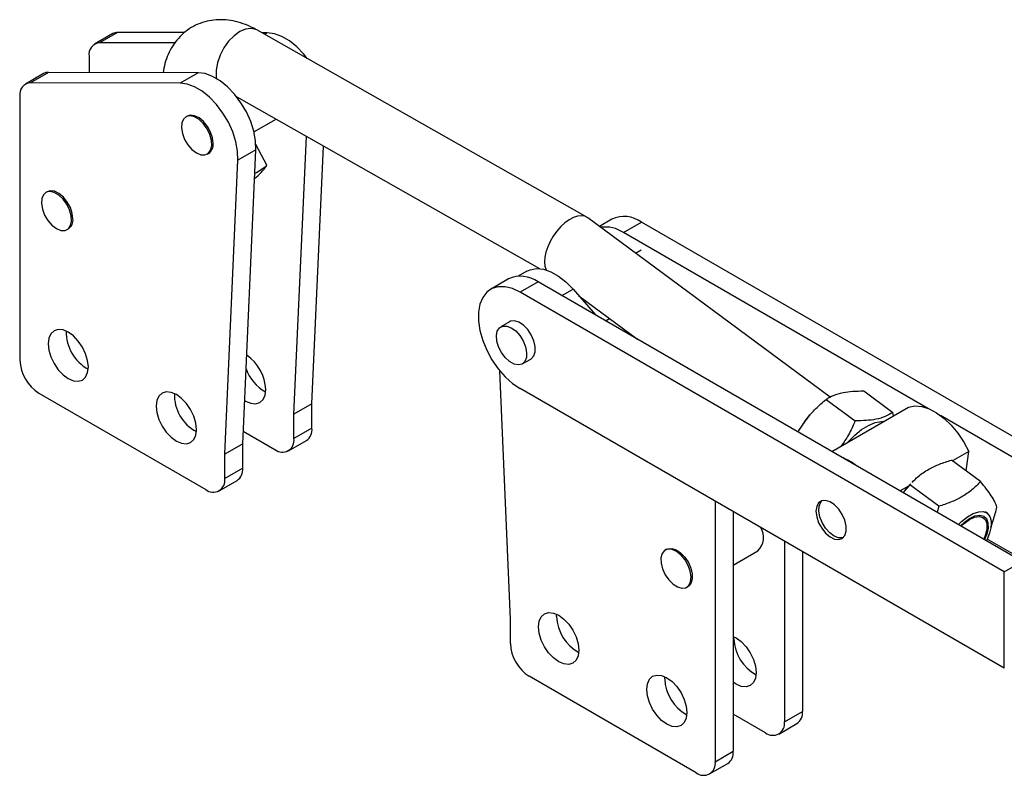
# Model space of a CAD drawing. Extents: x 87 to 707, y 28 to 560.
# Tile 1 of 19: x 142 to 325, y 65 to 205. Entities that reach past the tile are written whole.
import ezdxf

# ---------------------------------------------------------------- set-up
doc = ezdxf.new("R2010")
doc.units = 0
doc.header["$LTSCALE"] = 2
doc.layers.get('0').update_dxf_attribs({"linetype": 'CONTINUOUS'})

msp = doc.modelspace()

# ---------------------------------------------------------------- linework, layer by layer
at = {"color": 7, "linetype": 'CONTINUOUS'}
for p, q in [((159.0656, 202.7925), (155.7068, 200.8535)), ((159.9893, 203.0267), (156.6306, 201.0877)), ((172.4605, 202.9988), (159.9893, 203.0267)), ((247.4288, 168.6021), (185.9265, 203.4841)), ((187.8913, 202.9643), (186.8389, 202.9666)), ((170.6665, 201.0563), (156.6306, 201.0877)), ((154.6711, 198.5643), (154.6711, 195.5599)), ((146.1607, 195.3427), (142.802, 193.4037)), ((147.0845, 195.5769), (143.7257, 193.6379)), ((174.9864, 195.5145), (147.0845, 195.5769)), ((174.9864, 195.5145), (171.6277, 193.5755)), ((171.6277, 193.5755), (143.7257, 193.6379)), ((141.7662, 191.1145), (141.7662, 141.9031)), ((182.1909, 191.0024), (238.6275, 158.9934)), ((172.9531, 187.409), (172.7057, 187.2662)), ((185.3999, 184.4766), (189.5117, 186.8502)), ((192.8548, 131.8518), (195.1729, 183.6394)), ((187.8118, 178.2763), (185.7557, 182.1467)), ((196.2136, 133.7907), (198.3639, 181.8296)), ((176.7054, 180.3378), (176.9528, 180.4806)), ((185.762, 181.1493), (182.4033, 179.2103)), ((183.3088, 126.3409), (185.762, 181.1493)), ((179.95, 124.4019), (182.4033, 179.2103)), ((146.8375, 173.3347), (146.59, 173.1919)), ((292.8291, 135.0438), (247.6158, 168.4806)), ((252.1299, 168.1945), (249.812, 166.8564)), ((254.2707, 165.711), (257.6295, 167.6499)), ((347.8836, 115.5474), (257.6295, 167.6499)), ((150.5897, 166.2635), (150.8371, 166.4064)), ((311.1382, 132.8821), (254.2707, 165.711)), ((236.2683, 158.5178), (234.6441, 157.5802)), ((232.8613, 157.071), (229.5025, 155.132)), ((238.3608, 156.5264), (235.002, 154.5874)), ((328.6149, 104.4238), (238.3608, 156.5264)), ((325.2561, 102.4848), (235.002, 154.5874)), ((244.868, 155.1727), (249.0465, 150.3577)), ((245.9718, 153.9007), (256.8695, 145.8415)), ((233.0022, 149.0697), (231.4112, 148.1512)), ((250.9031, 149.2858), (251.6382, 149.7102)), ((235.4109, 141.2228), (237.0019, 142.1413)), ((233.1869, 93.6689), (231.2174, 139.9433)), ((325.2561, 84.5209), (235.002, 136.6235)), ((299.0448, 136.1924), (304.4545, 132.1917)), ((145.3018, 135.7794), (176.4145, 117.8184)), ((292.0554, 134.6262), (297.4651, 130.6255)), ((196.2136, 133.7907), (192.8548, 131.8518)), ((196.2136, 129.2489), (196.2136, 133.7907)), ((289.4546, 132.1994), (289.3505, 132.086)), ((293.0912, 124.9312), (307.4104, 133.1976)), ((304.5966, 131.5732), (304.4545, 132.1917)), ((192.8548, 127.3099), (192.8548, 131.8518)), ((344.5248, 113.6084), (313.3687, 131.5944)), ((183.4133, 128.6777), (189.3193, 125.2682)), ((196.2136, 129.2489), (192.8548, 127.3099)), ((287.0868, 129.0251), (287.0059, 128.8874)), ((191.8191, 125.0207), (195.1779, 126.9596)), ((183.3088, 126.3409), (179.95, 124.4019)), ((183.3088, 121.7991), (183.3088, 126.3409)), ((318.6141, 124.9121), (315.5962, 123.1698)), ((318.1399, 121.2886), (318.6141, 124.9121)), ((179.95, 119.8601), (179.95, 124.4019)), ((320.8078, 119.3157), (315.3981, 123.3163)), ((183.3088, 121.7991), (179.95, 119.8601)), ((178.9143, 117.5709), (182.273, 119.5098)), ((307.3795, 118.4265), (305.8692, 117.5546)), ((307.815, 118.9038), (307.5564, 118.6221)), ((307.6233, 118.6913), (307.8279, 118.8909)), ((313.033, 114.6907), (307.6233, 118.6913)), ((271.3707, 115.6283), (271.3707, 67.084)), ((313.033, 114.6907), (312.7587, 113.5774)), ((274.7295, 113.6894), (274.7295, 69.023)), ((322.0788, 113.4127), (321.7497, 113.6561)), ((329.8985, 104.0881), (322.0891, 108.5963)), ((262.2998, 106.6798), (262.0524, 106.5369)), ((284.2755, 108.1785), (284.2755, 74.5338)), ((274.7295, 103.7375), (279.3026, 106.3775)), ((287.6343, 106.2396), (287.6343, 76.4728)), ((325.2561, 102.4848), (328.6149, 104.4238)), ((325.2561, 84.5209), (325.2561, 102.4848)), ((266.0521, 99.6085), (266.2995, 99.7514)), ((233.1869, 89.1271), (233.1869, 93.6689)), ((241.8136, 94.149), (241.8321, 94.5669)), ((274.871, 89.965), (274.8894, 90.3829)), ((267.8352, 65.0424), (236.7225, 83.0033)), ((261.9662, 82.5151), (261.9846, 82.933)), ((280.74, 72.4922), (274.7295, 75.962)), ((284.2755, 74.5338), (287.6343, 76.4728)), ((283.2398, 72.2446), (286.5986, 74.1836)), ((271.3707, 67.084), (274.7295, 69.023)), ((270.335, 64.7948), (273.6937, 66.7338))]:
    msp.add_line(p, q, dxfattribs=at)
at = {"color": 8, "linetype": 'CONTINUOUS'}
for p, q in [((187.8913, 202.9643), (187.3718, 202.6644)), ((256.5173, 161.8976), (257.596, 162.5204)), ((242.7869, 153.9713), (244.868, 155.1727))]:
    msp.add_line(p, q, dxfattribs=at)
at = {"color": 8, "linetype": 'CONTINUOUS', "flags": 128}
msp.add_lwpolyline([(185.9265, 203.4841), (185.7418, 203.5774), (184.8456, 203.7763), (183.8301, 203.6372), (182.7544, 203.1682), (181.681, 202.3965), (180.6723, 201.3671), (179.7868, 200.1396), (179.0761, 198.7856), (178.5815, 197.3836), (178.3317, 196.0151), (178.3411, 194.7597), (178.3877, 194.4537)], dxfattribs=at)
at = {"color": 7, "linetype": 'CONTINUOUS', "flags": 128}
for points in [[(195.3229, 198.1548), (194.6935, 198.9478), (193.3889, 200.3204), (192.0066, 201.4433), (190.5961, 202.2762), (189.2078, 202.7893), (187.8913, 202.9643)], [(185.762, 181.1493), (185.6995, 182.8127), (185.3728, 184.586), (184.7936, 186.4056), (183.9826, 188.2066), (182.9689, 189.9245), (181.7886, 191.4979), (180.484, 192.8706), (179.1018, 193.9935), (177.6913, 194.8264), (176.3029, 195.3395), (174.9864, 195.5145)], [(182.4033, 179.2103), (182.3407, 180.8738), (182.014, 182.647), (181.4348, 184.4666), (180.6239, 186.2676), (179.6101, 187.9855), (178.4299, 189.559), (177.1253, 190.9317), (175.743, 192.0545), (174.3325, 192.8874), (172.9442, 193.4005), (171.6277, 193.5755)], [(174.3208, 187.2599), (173.512, 187.4521), (172.8092, 187.32), (172.2749, 186.8753), (171.9566, 186.1575), (171.8825, 185.2305), (172.0593, 184.1765), (172.4712, 183.0892), (173.0816, 182.0652), (173.8364, 181.1956), (174.6684, 180.5576), (175.5036, 180.2078), (176.268, 180.1774), (176.8935, 180.4691), (177.3247, 181.0569), (177.5231, 181.8886), (177.4711, 182.8903), (177.1734, 183.973), (176.6565, 185.0406), (175.9662, 185.998), (175.1639, 186.7604), (174.3208, 187.2599)], [(177.7814, 182.312), (177.6557, 183.3472), (177.2899, 184.4356), (176.7165, 185.4803), (175.9863, 186.3886), (175.1643, 187.0798), (174.3236, 187.4924), (173.5388, 187.5898), (172.9531, 187.409)], [(149.4224, 166.1256), (150.1822, 166.1091), (150.8005, 166.414), (151.2223, 167.0135), (151.4103, 167.854), (151.3477, 168.8611), (151.04, 169.9452), (150.5146, 171.0099), (149.8182, 171.9607), (149.0127, 172.7131), (148.1695, 173.2003), (147.3638, 173.3789), (146.667, 173.233), (146.141, 172.7757), (145.8326, 172.0476), (145.7693, 171.1134), (145.9565, 170.056), (146.3778, 168.9694), (146.9956, 167.9503), (147.755, 167.089), (148.5887, 166.4623), (149.4224, 166.1256)], [(151.6657, 168.2377), (151.5401, 169.273), (151.1743, 170.3613), (150.6008, 171.4061), (149.8706, 172.3144), (149.0487, 173.0056), (148.2079, 173.4182), (147.4231, 173.5155), (146.8375, 173.3347)], [(236.2683, 158.5178), (236.8855, 158.7991), (238.0658, 159.0098), (239.3704, 158.8763), (240.7527, 158.4032), (242.1632, 157.6075), (243.5515, 156.5177), (244.868, 155.1727)], [(235.002, 154.5874), (233.5728, 155.2595), (232.1922, 155.6029), (230.9074, 155.6059), (229.7619, 155.2683), (228.7949, 154.6016), (228.0393, 153.6286), (227.5208, 152.3823), (227.2571, 150.9053), (227.2571, 149.2478), (227.5208, 147.4663), (228.0393, 145.6214), (228.7949, 143.7759), (229.7619, 141.9928), (230.9074, 140.3327), (232.1922, 138.8521), (233.5728, 137.6015), (235.002, 136.6235)], [(237.0019, 142.1413), (237.0754, 142.187), (237.5504, 142.7172), (237.7989, 143.5041), (237.7989, 144.4777), (237.5504, 145.5515), (237.0754, 146.6301), (236.4163, 147.6176), (235.6314, 148.4264), (234.7907, 148.9845), (233.9687, 149.2424), (233.2386, 149.1771), (233.0022, 149.0697)], [(154.5295, 140.6591), (154.4018, 141.8529), (154.0274, 143.1128), (153.4318, 144.3529), (152.6557, 145.4887), (151.7518, 146.4428), (150.7818, 147.1502), (149.8119, 147.5627), (148.908, 147.6522), (148.1318, 147.4125), (147.5363, 146.86), (147.1619, 146.0324), (147.0342, 144.986), (147.1619, 143.7922), (147.5363, 142.5324), (148.1318, 141.2922), (148.908, 140.1564), (149.8119, 139.2023), (150.7818, 138.4949), (151.7518, 138.0824), (152.6557, 137.9929), (153.4318, 138.2326), (154.0274, 138.7851), (154.4018, 139.6127), (154.5295, 140.6591)], [(235.8838, 141.6738), (235.3692, 141.1997), (234.6806, 141.0354), (233.8792, 141.1956), (233.0362, 141.666), (232.2265, 142.4049), (231.5221, 143.3465), (230.9855, 144.4072), (230.6644, 145.4928), (230.5874, 146.5068), (230.7613, 147.3591), (231.1706, 147.9739), (231.779, 148.2967), (232.5324, 148.2988), (233.3639, 147.9799), (234.1995, 147.3685), (234.9652, 146.5188), (235.5927, 145.5063), (236.0264, 144.421), (236.2277, 143.3594), (236.1787, 142.4157), (235.8838, 141.6738)], [(174.6821, 129.0253), (174.5544, 130.2191), (174.18, 131.4789), (173.5844, 132.719), (172.8082, 133.8549), (171.9044, 134.809), (170.9344, 135.5164), (169.9644, 135.9289), (169.0606, 136.0184), (168.2844, 135.7787), (167.6888, 135.2262), (167.3144, 134.3986), (167.1867, 133.3522), (167.3144, 132.1584), (167.6888, 130.8985), (168.2844, 129.6584), (169.0606, 128.5226), (169.9644, 127.5685), (170.9344, 126.8611), (171.9044, 126.4486), (172.8082, 126.3591), (173.5844, 126.5988), (174.18, 127.1513), (174.5544, 127.9789), (174.6821, 129.0253)], [(183.6701, 134.413), (183.8392, 134.3109), (184.8092, 133.8984), (185.7131, 133.8089), (186.4892, 134.0486), (187.0848, 134.6011), (187.4592, 135.4287), (187.5869, 136.4751)], [(307.4104, 133.1976), (308.5867, 133.3983), (309.8796, 133.2765), (311.2481, 132.8359), (312.6485, 132.0906), (314.0363, 131.0642), (315.3674, 129.7895), (316.5995, 128.3069), (317.6933, 126.6637), (318.6141, 124.9121)], [(296.1758, 126.7119), (297.3722, 127.9268), (298.665, 128.9795), (299.959, 129.7795), (301.2014, 130.294), (302.3412, 130.5019), (302.7352, 130.4986)], [(307.5564, 118.6221), (306.6993, 117.6157), (306.4114, 117.2416)], [(290.1564, 113.7655), (290.282, 112.7303), (290.6478, 111.6419), (291.2213, 110.5972), (291.9515, 109.6889), (292.7734, 108.9977), (293.6142, 108.5851), (294.399, 108.4877), (295.0582, 108.7142), (295.5331, 109.2445), (295.7816, 110.0313), (295.7816, 111.0049), (295.5331, 112.0787), (295.0582, 113.1573), (294.399, 114.1449), (293.6142, 114.9537), (292.7734, 115.5118), (291.9515, 115.7696), (291.2213, 115.7044), (290.6478, 115.3217), (290.282, 114.6557), (290.1564, 113.7655)], [(295.2322, 108.8522), (295.1318, 108.8255), (294.3758, 108.8307), (293.5435, 109.1565), (292.7085, 109.774), (291.9453, 110.6282), (291.3215, 111.6433), (290.8927, 112.7291), (290.6969, 113.7891), (290.7515, 114.7292), (291.0516, 115.4657), (291.2678, 115.7194)], [(316.7283, 111.2858), (317.295, 111.8517), (318.382, 112.7338), (319.4645, 113.3587), (320.4795, 113.69), (321.3679, 113.7085), (322.0783, 113.4131), (322.5692, 112.8209), (322.8123, 111.9664), (322.7932, 110.8992), (322.5132, 109.6814), (321.9886, 108.3838), (321.9369, 108.2789)], [(317.0938, 111.0748), (317.7458, 111.6833), (318.7775, 112.4279), (319.7768, 112.8915), (320.6757, 113.0428), (321.4129, 112.8713), (321.9382, 112.3888), (322.2158, 111.6282), (322.2267, 110.6412), (321.9702, 109.4951), (321.5715, 108.4899)], [(317.2235, 110.9999), (317.7746, 111.509), (318.753, 112.215), (319.7007, 112.6548), (320.5532, 112.7982), (321.2523, 112.6356), (321.7505, 112.178), (322.0137, 111.4566), (322.0241, 110.5206), (321.7808, 109.4338), (321.4417, 108.5648)], [(266.3393, 103.674), (265.7472, 104.7089), (265.0045, 105.5984), (264.1772, 106.2636), (263.3388, 106.6451), (262.5637, 106.7093), (261.9209, 106.4504), (261.4675, 105.8913), (261.2438, 105.0818), (261.2696, 104.0937), (261.5426, 103.015), (262.0387, 101.9414), (262.7136, 100.9683), (263.5075, 100.1822), (264.3498, 99.6529), (265.1656, 99.4275), (265.8825, 99.526), (266.4368, 99.9397), (266.7792, 100.6317), (266.8793, 101.5406), (266.7282, 102.5857), (266.3393, 103.674)], [(262.2998, 106.6798), (262.5361, 106.7872), (263.2663, 106.8525), (264.0883, 106.5946), (264.929, 106.0365), (265.7138, 105.2277), (266.373, 104.2402), (266.848, 103.1616), (267.0965, 102.0878), (267.0965, 101.1142), (266.848, 100.3273), (266.373, 99.7971), (266.2995, 99.7514)], [(238.4549, 92.21), (238.5826, 93.2564), (238.957, 94.084), (239.5525, 94.6364), (240.3287, 94.8761), (241.2326, 94.7867), (242.2025, 94.3742), (243.1725, 93.6668), (244.0764, 92.7126), (244.8525, 91.5768), (245.4481, 90.3367), (245.8225, 89.0768), (245.9502, 87.883), (245.8225, 86.8367), (245.4481, 86.009), (244.8525, 85.4566), (244.0764, 85.2169), (243.1725, 85.3064), (242.2025, 85.7188), (241.2326, 86.4263), (240.3287, 87.3804), (239.5525, 88.5162), (238.957, 89.7563), (238.5826, 91.0162), (238.4549, 92.21)], [(274.7295, 90.4528), (275.2599, 90.1902), (276.2299, 89.4828), (277.1338, 88.5286), (277.9099, 87.3928), (278.5055, 86.1527), (278.8799, 84.8928), (279.0076, 83.699), (278.8799, 82.6527), (278.5055, 81.825), (277.9099, 81.2726), (277.1338, 81.0329), (276.2299, 81.1224), (275.2599, 81.5348), (274.7295, 81.8847)], [(258.6074, 80.5762), (258.7351, 81.6225), (259.1095, 82.4502), (259.7051, 83.0026), (260.4813, 83.2423), (261.3851, 83.1528), (262.3551, 82.7404), (263.3251, 82.0329), (264.2289, 81.0788), (265.0051, 79.943), (265.6007, 78.7029), (265.9751, 77.443), (266.1028, 76.2492), (265.9751, 75.2028), (265.6007, 74.3752), (265.0051, 73.8228), (264.2289, 73.5831), (263.3251, 73.6725), (262.3551, 74.085), (261.3851, 74.7924), (260.4813, 75.7466), (259.7051, 76.8824), (259.1095, 78.1225), (258.7351, 79.3824), (258.6074, 80.5762)]]:
    msp.add_lwpolyline(points, dxfattribs=at)
at = {"color": 7, "linetype": 'CONTINUOUS'}
for centre, radius, start, end in [((159.9536, 201.2286), 1.7985, 88.862573, 119.589924), ((156.7969, 198.9361), 2.1581, 94.419428, 189.920242), ((147.0488, 193.7787), 1.7985, 88.862573, 119.589924), ((143.892, 191.4863), 2.1581, 94.419428, 189.920242), ((175.8331, 182.0904), 1.9609, 304.822545, 6.489545), ((176.2575, 186.4909), 14.1908, 310.745611, 324.418075), ((181.4897, 185.3975), 9.5226, 295.350117, 311.598445), ((149.7174, 168.0161), 1.9609, 304.821953, 6.489792), ((254.4304, 163.3855), 5.3309, 53.124021, 115.565523), ((250.8255, 160.5629), 6.1945, 56.208446, 97.495591), ((235.1452, 152.0945), 5.4756, 54.036947, 114.652597), ((158.2328, 147.1239), 7.8245, 178.39614, 241.598419), ((149.4423, 142.2524), 7.684, 182.605327, 237.394673), ((179.4992, 136.1435), 8.0945, 2.347624, 55.814936), ((191.2713, 142.8857), 7.7679, 199.189156, 241.530879), ((178.3854, 135.4901), 7.8245, 178.396238, 241.598406), ((302.6917, 119.8523), 18.1012, 137.479568, 149.552066), ((193.7374, 128.9903), 2.4896, 305.3501, 5.962335), ((190.6995, 126.9603), 2.1835, 230.796618, 9.214134), ((291.2609, 114.2493), 10.2473, 52.783323, 67.222053), ((180.8326, 121.5404), 2.4896, 305.3501, 5.962335), ((177.7946, 119.5104), 2.1835, 230.796618, 9.214134), ((276.8732, 108.8947), 3.4983, 313.982395, 31.715387), ((249.7345, 94.4187), 7.9255, 181.950542, 241.327023), ((282.7919, 90.2347), 7.9255, 181.950555, 241.327015), ((240.863, 89.4764), 7.684, 182.605483, 237.394554), ((269.887, 82.7849), 7.9255, 181.950555, 241.327015), ((285.243, 76.1758), 2.4096, 304.231735, 7.080423), ((282.1202, 74.1842), 2.1835, 230.796639, 9.214002), ((272.3382, 68.726), 2.4096, 304.231735, 7.080423), ((269.2153, 66.7344), 2.1835, 230.796639, 9.214002)]:
    msp.add_arc(centre, radius, start, end, dxfattribs=at)
msp.add_ellipse((244.0591, 163.213), major_axis=(3.465, 5.3311), ratio=0.53849954, start_param=6.25062042, end_param=9.10366429, dxfattribs=at)
for points, knots in [([(185.9265, 203.4841), (185.5436, 203.6899), (184.5633, 204.2168), (182.9415, 204.8407), (181.0886, 205.2837), (179.2673, 205.4378), (177.5007, 205.3125), (175.7622, 204.9012), (174.1024, 204.19), (172.5822, 203.1843), (171.2832, 201.9528), (170.2104, 200.5309), (169.3713, 198.9387), (168.7642, 197.2654), (168.5603, 196.0911), (168.4627, 195.5291)], [0, 0, 0, 0, 0.05505846, 0.14095341, 0.22348875, 0.30278274, 0.37953057, 0.45460049, 0.53541701, 0.61402007, 0.6912903, 0.76827195, 0.84624281, 0.9264153, 1, 1, 1, 1]), ([(292.0554, 134.6262), (292.4905, 134.8891), (293.3699, 135.4205), (295.0601, 135.9215), (296.9834, 136.173), (298.3535, 136.1859), (299.0448, 136.1924)], [0, 0, 0, 0, 0.26460584, 0.53494964, 0.76534412, 1, 1, 1, 1]), ([(286.8647, 128.6172), (287.3584, 129.4216), (288.2996, 130.955), (290.0984, 132.9472), (291.3991, 134.0631), (292.0554, 134.6262)], [0, 0, 0, 0, 0.3534773, 0.67377649, 1, 1, 1, 1]), ([(304.4545, 132.1917), (304.0195, 131.9289), (303.14, 131.3975), (301.4498, 130.8965), (299.5265, 130.645), (298.1565, 130.6321), (297.4651, 130.6255)], [0, 0, 0, 0, 0.26460579, 0.5349496, 0.76534408, 1, 1, 1, 1]), ([(297.4651, 130.6255), (297.0758, 129.7298), (296.3636, 128.0915), (295.3276, 126.6187), (294.858, 125.9512)], [0, 0, 0, 0, 0.5467572, 1, 1, 1, 1]), ([(308.0785, 119.1352), (308.4399, 119.5103), (309.3196, 120.423), (311.0413, 121.5824), (313.1559, 122.5961), (314.6461, 123.0748), (315.3981, 123.3163)], [0, 0, 0, 0, 0.20411154, 0.49669414, 0.74604114, 1, 1, 1, 1]), ([(320.8078, 119.3157), (320.3046, 118.7873), (319.2873, 117.7192), (317.3929, 116.4229), (315.2744, 115.4113), (313.7847, 114.9323), (313.033, 114.6907)], [0, 0, 0, 0, 0.26460589, 0.53494965, 0.76534411, 1, 1, 1, 1]), ([(323.8812, 114.5567), (323.786, 114.8428), (323.5937, 115.4213), (322.9216, 116.5647), (321.9715, 117.8852), (321.1981, 118.8359), (320.8078, 119.3157)], [0, 0, 0, 0, 0.26460582, 0.53494961, 0.7653441, 1, 1, 1, 1]), ([(306.454, 117.217), (306.5903, 117.4175), (306.9489, 117.9448), (307.3653, 118.4057), (307.6233, 118.6913)], [0, 0, 0, 0, 0.38026486, 1, 1, 1, 1]), ([(322.7447, 110.8323), (323.0461, 111.6587), (323.4889, 112.873), (323.7862, 114.149), (323.8812, 114.5567)], [0, 0, 0, 0, 0.6805145, 1, 1, 1, 1])]:
    msp.add_open_spline(points, degree=3, knots=knots, dxfattribs=at)

doc.saveas('drawing.dxf')
